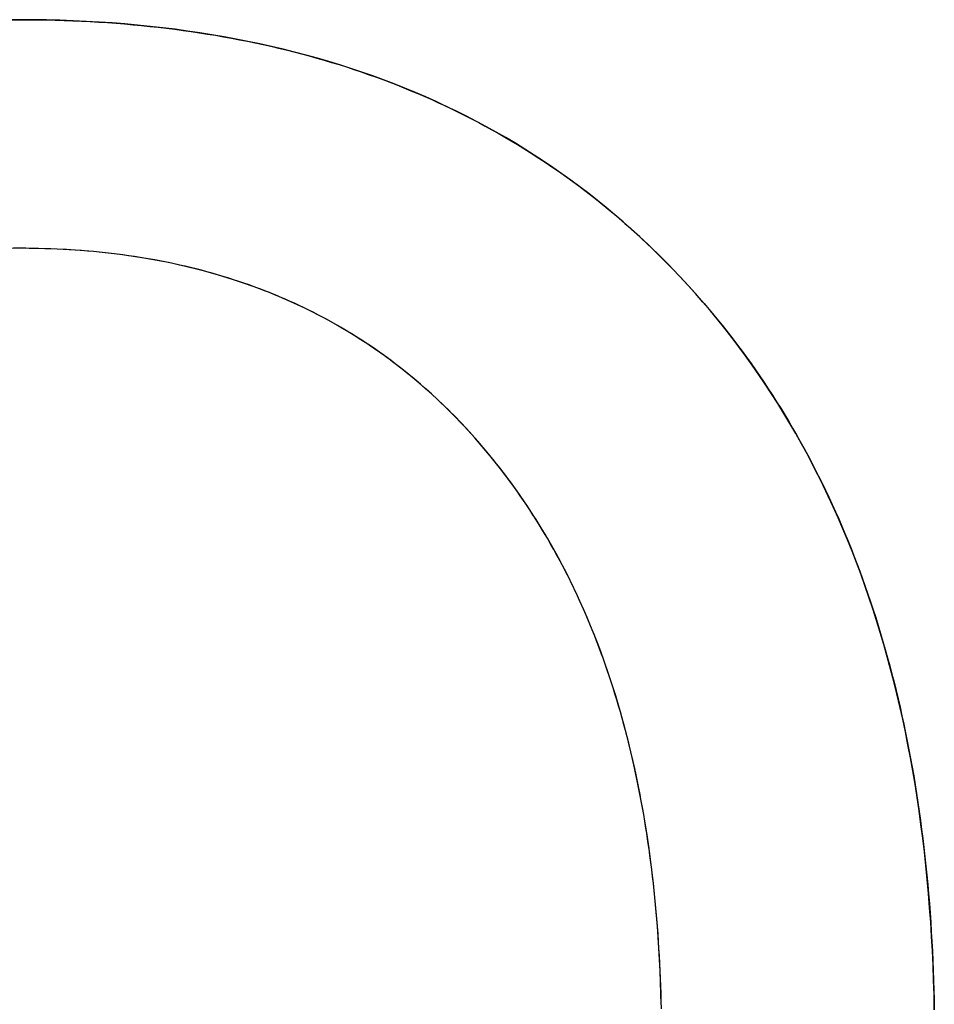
# Model space of a CAD drawing. Extents: x -1.48 to 1.48, y -1.03 to 1.03.
# Tile 54 of 90: x 0.1724 to 0.2168, y -0.5728 to -0.525. Entities that reach past the tile are written whole.
import ezdxf

# ---------------------------------------------------------------- set-up
doc = ezdxf.new("R2010")
doc.units = 0
doc.layers.get('0').update_dxf_attribs({"linetype": 'CONTINUOUS'})

# ---------------------------------------------------------------- blocks, each defined once
blk = doc.blocks.new('*U1')
for points in [[(0.171966, -0.524989, 0.154), (0.172405, -0.524988, 0.154)], [(0.172405, -0.524988, 0.1539), (0.171746, -0.524991, 0.1539)], [(0.172405, -0.524988, 0.1539), (0.171746, -0.524991, 0.1539)], [(0.171966, -0.524989, 0.154), (0.172405, -0.524988, 0.154)], [(0.172405, -0.524988, 0.154), (0.17284, -0.524989, 0.154), (0.173273, -0.524994, 0.154), (0.173704, -0.525001, 0.154), (0.174133, -0.525011, 0.154), (0.17456, -0.525024, 0.154), (0.174985, -0.52504, 0.154), (0.175408, -0.525058, 0.154), (0.175829, -0.52508, 0.154), (0.176249, -0.525104, 0.154), (0.176666, -0.525131, 0.154), (0.177081, -0.525162, 0.154), (0.177494, -0.525195, 0.154), (0.177906, -0.52523, 0.154), (0.178315, -0.525269, 0.154), (0.178722, -0.525311, 0.154), (0.179128, -0.525355, 0.154), (0.179531, -0.525403, 0.154), (0.179932, -0.525453, 0.154), (0.180332, -0.525506, 0.154), (0.180729, -0.525562, 0.154), (0.181125, -0.525621, 0.154), (0.181518, -0.525683, 0.154), (0.18191, -0.525747, 0.154), (0.182299, -0.525815, 0.154), (0.182687, -0.525885, 0.154), (0.183072, -0.525958, 0.154), (0.183456, -0.526034, 0.154), (0.183837, -0.526113, 0.154), (0.184217, -0.526195, 0.154), (0.184594, -0.52628, 0.154), (0.18497, -0.526367, 0.154), (0.185344, -0.526458, 0.154), (0.185715, -0.526551, 0.154), (0.186085, -0.526647, 0.154), (0.186453, -0.526746, 0.154), (0.186818, -0.526848, 0.154), (0.187182, -0.526953, 0.154), (0.187544, -0.52706, 0.154), (0.187904, -0.527171, 0.154), (0.188261, -0.527284, 0.154), (0.188617, -0.527401, 0.154), (0.188971, -0.52752, 0.154), (0.189323, -0.527642, 0.154), (0.189673, -0.527766, 0.154), (0.190021, -0.527894, 0.154), (0.190367, -0.528025, 0.154), (0.190711, -0.528158, 0.154), (0.191053, -0.528295, 0.154), (0.191393, -0.528434, 0.154), (0.191731, -0.528576, 0.154), (0.192067, -0.528721, 0.154), (0.192401, -0.528869, 0.154), (0.192733, -0.529019, 0.154), (0.193063, -0.529173, 0.154), (0.193391, -0.529329, 0.154), (0.193717, -0.529489, 0.154), (0.194041, -0.529651, 0.154), (0.194363, -0.529816, 0.154), (0.194683, -0.529984, 0.154), (0.195001, -0.530155, 0.154), (0.195318, -0.530328, 0.154), (0.195632, -0.530505, 0.154), (0.195944, -0.530684, 0.154), (0.196254, -0.530867, 0.154), (0.196563, -0.531052, 0.154), (0.196869, -0.53124, 0.154), (0.197173, -0.531431, 0.154), (0.197476, -0.531624, 0.154), (0.197776, -0.531821, 0.154), (0.198074, -0.53202, 0.154), (0.198371, -0.532223, 0.154), (0.198665, -0.532428, 0.154), (0.198958, -0.532636, 0.154), (0.199248, -0.532847, 0.154), (0.199537, -0.533061, 0.154), (0.199823, -0.533278, 0.154), (0.200108, -0.533497, 0.154), (0.20039, -0.53372, 0.154), (0.200671, -0.533945, 0.154), (0.200949, -0.534173, 0.154), (0.201226, -0.534404, 0.154), (0.2015, -0.534638, 0.154), (0.201773, -0.534875, 0.154), (0.202044, -0.535115, 0.154), (0.202312, -0.535357, 0.154), (0.202579, -0.535603, 0.154), (0.202844, -0.535851, 0.154), (0.203106, -0.536102, 0.154), (0.203367, -0.536356, 0.154), (0.203626, -0.536613, 0.154), (0.203883, -0.536873, 0.154), (0.204137, -0.537136, 0.154), (0.20439, -0.537401, 0.154), (0.204641, -0.53767, 0.154), (0.20489, -0.537941, 0.154), (0.205137, -0.538215, 0.154), (0.205381, -0.538491, 0.154), (0.205623, -0.53877, 0.154), (0.205862, -0.539051, 0.154), (0.206098, -0.539334, 0.154), (0.206332, -0.539619, 0.154), (0.206564, -0.539907, 0.154), (0.206793, -0.540197, 0.154), (0.207019, -0.540489, 0.154), (0.207242, -0.540783, 0.154), (0.207463, -0.54108, 0.154), (0.207682, -0.541379, 0.154), (0.207898, -0.54168, 0.154), (0.208111, -0.541983, 0.154), (0.208322, -0.542289, 0.154), (0.20853, -0.542597, 0.154), (0.208735, -0.542907, 0.154), (0.208938, -0.543219, 0.154), (0.209138, -0.543534, 0.154), (0.209336, -0.543851, 0.154), (0.209531, -0.54417, 0.154), (0.209724, -0.544491, 0.154), (0.209914, -0.544815, 0.154), (0.210101, -0.545141, 0.154), (0.210286, -0.545469, 0.154), (0.210469, -0.545799, 0.154), (0.210648, -0.546132, 0.154), (0.210825, -0.546467, 0.154), (0.211, -0.546804, 0.154), (0.211172, -0.547143, 0.154), (0.211341, -0.547485, 0.154), (0.211508, -0.547828, 0.154), (0.211672, -0.548175, 0.154), (0.211833, -0.548523, 0.154), (0.211992, -0.548874, 0.154), (0.212149, -0.549226, 0.154), (0.212303, -0.549581, 0.154), (0.212454, -0.549939, 0.154), (0.212602, -0.550298, 0.154), (0.212749, -0.55066, 0.154), (0.212892, -0.551024, 0.154), (0.213033, -0.551391, 0.154), (0.213171, -0.551759, 0.154), (0.213307, -0.55213, 0.154), (0.21344, -0.552503, 0.154), (0.213571, -0.552879, 0.154), (0.213699, -0.553256, 0.154), (0.213824, -0.553636, 0.154), (0.213947, -0.554018, 0.154), (0.214067, -0.554403, 0.154), (0.214185, -0.554789, 0.154), (0.2143, -0.555178, 0.154), (0.214412, -0.555569, 0.154), (0.214522, -0.555962, 0.154), (0.214629, -0.556358, 0.154), (0.214734, -0.556756, 0.154), (0.214836, -0.557156, 0.154), (0.214936, -0.557558, 0.154), (0.215032, -0.557963, 0.154), (0.215127, -0.55837, 0.154), (0.215219, -0.558779, 0.154), (0.215308, -0.55919, 0.154), (0.215394, -0.559604, 0.154), (0.215478, -0.56002, 0.154), (0.21556, -0.560438, 0.154), (0.215639, -0.560858, 0.154), (0.215715, -0.561281, 0.154), (0.215789, -0.561705, 0.154), (0.21586, -0.562132, 0.154), (0.215928, -0.562562, 0.154), (0.215994, -0.562993, 0.154), (0.216057, -0.563427, 0.154), (0.216118, -0.563863, 0.154), (0.216176, -0.564302, 0.154), (0.216232, -0.564742, 0.154), (0.216285, -0.565185, 0.154), (0.216335, -0.56563, 0.154), (0.216383, -0.566077, 0.154), (0.216428, -0.566527, 0.154), (0.216471, -0.566979, 0.154), (0.216511, -0.567433, 0.154), (0.216549, -0.567889, 0.154), (0.216584, -0.568348, 0.154), (0.216616, -0.568809, 0.154), (0.216646, -0.569272, 0.154), (0.216673, -0.569737, 0.154), (0.216697, -0.570205, 0.154), (0.216719, -0.570674, 0.154), (0.216739, -0.571146, 0.154), (0.216755, -0.571621, 0.154), (0.21677, -0.572097, 0.154), (0.216781, -0.572576, 0.154), (0.21679, -0.573057, 0.154)], [(0.21679, -0.573053, 0.1539), (0.216776, -0.572331, 0.1539), (0.216755, -0.571613, 0.1539), (0.216729, -0.570901, 0.1539), (0.216697, -0.570194, 0.1539), (0.216659, -0.569491, 0.1539), (0.216615, -0.568794, 0.1539), (0.216565, -0.568102, 0.1539), (0.21651, -0.567415, 0.1539), (0.216448, -0.566733, 0.1539), (0.216381, -0.566056, 0.1539), (0.216308, -0.565385, 0.1539), (0.216229, -0.564718, 0.1539), (0.216144, -0.564056, 0.1539), (0.216054, -0.5634, 0.1539), (0.215957, -0.562748, 0.1539), (0.215855, -0.562102, 0.1539), (0.215747, -0.561461, 0.1539), (0.215633, -0.560825, 0.1539), (0.215513, -0.560194, 0.1539), (0.215387, -0.559568, 0.1539), (0.215255, -0.558947, 0.1539), (0.215118, -0.558331, 0.1539), (0.214975, -0.55772, 0.1539), (0.214826, -0.557115, 0.1539), (0.214671, -0.556514, 0.1539), (0.21451, -0.555919, 0.1539), (0.214343, -0.555329, 0.1539), (0.214171, -0.554743, 0.1539), (0.213992, -0.554163, 0.1539), (0.213808, -0.553588, 0.1539), (0.213618, -0.553018, 0.1539), (0.213422, -0.552453, 0.1539), (0.213221, -0.551893, 0.1539), (0.213013, -0.551339, 0.1539), (0.2128, -0.550789, 0.1539), (0.21258, -0.550244, 0.1539), (0.212355, -0.549705, 0.1539), (0.212124, -0.549171, 0.1539), (0.211888, -0.548641, 0.1539), (0.211645, -0.548117, 0.1539), (0.211396, -0.547598, 0.1539), (0.211142, -0.547084, 0.1539), (0.210882, -0.546575, 0.1539), (0.210616, -0.546071, 0.1539), (0.210344, -0.545572, 0.1539), (0.210066, -0.545079, 0.1539), (0.209783, -0.54459, 0.1539), (0.209493, -0.544107, 0.1539), (0.209198, -0.543628, 0.1539), (0.208897, -0.543155, 0.1539), (0.20859, -0.542687, 0.1539), (0.208277, -0.542224, 0.1539), (0.207958, -0.541766, 0.1539), (0.207634, -0.541313, 0.1539), (0.207304, -0.540865, 0.1539), (0.206967, -0.540422, 0.1539), (0.206625, -0.539984, 0.1539), (0.206277, -0.539552, 0.1539), (0.205924, -0.539124, 0.1539), (0.205564, -0.538702, 0.1539), (0.205199, -0.538284, 0.1539), (0.204827, -0.537872, 0.1539), (0.204452, -0.537466, 0.1539), (0.204071, -0.537067, 0.1539), (0.203687, -0.536674, 0.1539), (0.203298, -0.536288, 0.1539), (0.202904, -0.535908, 0.1539), (0.202506, -0.535535, 0.1539), (0.202103, -0.535168, 0.1539), (0.201696, -0.534808, 0.1539), (0.201284, -0.534454, 0.1539), (0.200868, -0.534107, 0.1539), (0.200448, -0.533766, 0.1539), (0.200023, -0.533431, 0.1539), (0.199593, -0.533103, 0.1539), (0.199159, -0.532782, 0.1539), (0.198721, -0.532467, 0.1539), (0.198278, -0.532159, 0.1539), (0.19783, -0.531857, 0.1539), (0.197378, -0.531562, 0.1539), (0.196922, -0.531273, 0.1539), (0.196461, -0.53099, 0.1539), (0.195996, -0.530714, 0.1539), (0.195526, -0.530445, 0.1539), (0.195051, -0.530182, 0.1539), (0.194573, -0.529925, 0.1539), (0.194089, -0.529675, 0.1539), (0.193602, -0.529432, 0.1539), (0.193109, -0.529195, 0.1539), (0.192613, -0.528965, 0.1539), (0.192111, -0.528741, 0.1539), (0.191606, -0.528523, 0.1539), (0.191095, -0.528312, 0.1539), (0.190581, -0.528108, 0.1539), (0.190062, -0.52791, 0.1539), (0.189538, -0.527718, 0.1539), (0.18901, -0.527533, 0.1539), (0.188477, -0.527354, 0.1539), (0.18794, -0.527182, 0.1539), (0.187399, -0.527017, 0.1539), (0.186853, -0.526858, 0.1539), (0.186302, -0.526705, 0.1539), (0.185747, -0.526559, 0.1539), (0.185188, -0.526419, 0.1539), (0.184624, -0.526286, 0.1539), (0.184056, -0.52616, 0.1539), (0.183483, -0.52604, 0.1539), (0.182905, -0.525926, 0.1539), (0.182323, -0.525819, 0.1539), (0.181737, -0.525718, 0.1539), (0.181146, -0.525624, 0.1539), (0.180551, -0.525537, 0.1539), (0.179951, -0.525455, 0.1539), (0.179347, -0.525381, 0.1539), (0.178738, -0.525313, 0.1539), (0.178125, -0.525251, 0.1539), (0.177507, -0.525196, 0.1539), (0.176885, -0.525147, 0.1539), (0.176259, -0.525105, 0.1539), (0.175627, -0.525069, 0.1539), (0.174992, -0.52504, 0.1539), (0.174352, -0.525017, 0.1539), (0.173707, -0.525001, 0.1539), (0.173058, -0.524991, 0.1539), (0.172405, -0.524988, 0.1539)], [(0.21679, -0.573053, 0.1539), (0.216776, -0.572331, 0.1539), (0.216755, -0.571613, 0.1539), (0.216729, -0.570901, 0.1539), (0.216697, -0.570194, 0.1539), (0.216659, -0.569491, 0.1539), (0.216615, -0.568794, 0.1539), (0.216565, -0.568102, 0.1539), (0.21651, -0.567415, 0.1539), (0.216448, -0.566733, 0.1539), (0.216381, -0.566056, 0.1539), (0.216308, -0.565385, 0.1539), (0.216229, -0.564718, 0.1539), (0.216144, -0.564056, 0.1539), (0.216054, -0.5634, 0.1539), (0.215957, -0.562748, 0.1539), (0.215855, -0.562102, 0.1539), (0.215747, -0.561461, 0.1539), (0.215633, -0.560825, 0.1539), (0.215513, -0.560194, 0.1539), (0.215387, -0.559568, 0.1539), (0.215255, -0.558947, 0.1539), (0.215118, -0.558331, 0.1539), (0.214975, -0.55772, 0.1539), (0.214826, -0.557115, 0.1539), (0.214671, -0.556514, 0.1539), (0.21451, -0.555919, 0.1539), (0.214343, -0.555329, 0.1539), (0.214171, -0.554743, 0.1539), (0.213992, -0.554163, 0.1539), (0.213808, -0.553588, 0.1539), (0.213618, -0.553018, 0.1539), (0.213422, -0.552453, 0.1539), (0.213221, -0.551893, 0.1539), (0.213013, -0.551339, 0.1539), (0.2128, -0.550789, 0.1539), (0.21258, -0.550244, 0.1539), (0.212355, -0.549705, 0.1539), (0.212124, -0.549171, 0.1539), (0.211888, -0.548641, 0.1539), (0.211645, -0.548117, 0.1539), (0.211396, -0.547598, 0.1539), (0.211142, -0.547084, 0.1539), (0.210882, -0.546575, 0.1539), (0.210616, -0.546071, 0.1539), (0.210344, -0.545572, 0.1539), (0.210066, -0.545079, 0.1539), (0.209783, -0.54459, 0.1539), (0.209493, -0.544107, 0.1539), (0.209198, -0.543628, 0.1539), (0.208897, -0.543155, 0.1539), (0.20859, -0.542687, 0.1539), (0.208277, -0.542224, 0.1539), (0.207958, -0.541766, 0.1539), (0.207634, -0.541313, 0.1539), (0.207304, -0.540865, 0.1539), (0.206967, -0.540422, 0.1539), (0.206625, -0.539984, 0.1539), (0.206277, -0.539552, 0.1539), (0.205924, -0.539124, 0.1539), (0.205564, -0.538702, 0.1539), (0.205199, -0.538284, 0.1539), (0.204827, -0.537872, 0.1539), (0.204452, -0.537466, 0.1539), (0.204071, -0.537067, 0.1539), (0.203687, -0.536674, 0.1539), (0.203298, -0.536288, 0.1539), (0.202904, -0.535908, 0.1539), (0.202506, -0.535535, 0.1539), (0.202103, -0.535168, 0.1539), (0.201696, -0.534808, 0.1539), (0.201284, -0.534454, 0.1539), (0.200868, -0.534107, 0.1539), (0.200448, -0.533766, 0.1539), (0.200023, -0.533431, 0.1539), (0.199593, -0.533103, 0.1539), (0.199159, -0.532782, 0.1539), (0.198721, -0.532467, 0.1539), (0.198278, -0.532159, 0.1539), (0.19783, -0.531857, 0.1539), (0.197378, -0.531562, 0.1539), (0.196922, -0.531273, 0.1539), (0.196461, -0.53099, 0.1539), (0.195996, -0.530714, 0.1539), (0.195526, -0.530445, 0.1539), (0.195051, -0.530182, 0.1539), (0.194573, -0.529925, 0.1539), (0.194089, -0.529675, 0.1539), (0.193602, -0.529432, 0.1539), (0.193109, -0.529195, 0.1539), (0.192613, -0.528965, 0.1539), (0.192111, -0.528741, 0.1539), (0.191606, -0.528523, 0.1539), (0.191095, -0.528312, 0.1539), (0.190581, -0.528108, 0.1539), (0.190062, -0.52791, 0.1539), (0.189538, -0.527718, 0.1539), (0.18901, -0.527533, 0.1539), (0.188477, -0.527354, 0.1539), (0.18794, -0.527182, 0.1539), (0.187399, -0.527017, 0.1539), (0.186853, -0.526858, 0.1539), (0.186302, -0.526705, 0.1539), (0.185747, -0.526559, 0.1539), (0.185188, -0.526419, 0.1539), (0.184624, -0.526286, 0.1539), (0.184056, -0.52616, 0.1539), (0.183483, -0.52604, 0.1539), (0.182905, -0.525926, 0.1539), (0.182323, -0.525819, 0.1539), (0.181737, -0.525718, 0.1539), (0.181146, -0.525624, 0.1539), (0.180551, -0.525537, 0.1539), (0.179951, -0.525455, 0.1539), (0.179347, -0.525381, 0.1539), (0.178738, -0.525313, 0.1539), (0.178125, -0.525251, 0.1539), (0.177507, -0.525196, 0.1539), (0.176885, -0.525147, 0.1539), (0.176259, -0.525105, 0.1539), (0.175627, -0.525069, 0.1539), (0.174992, -0.52504, 0.1539), (0.174352, -0.525017, 0.1539), (0.173707, -0.525001, 0.1539), (0.173058, -0.524991, 0.1539), (0.172405, -0.524988, 0.1539)], [(0.172405, -0.524988, 0.154), (0.17284, -0.524989, 0.154), (0.173273, -0.524994, 0.154), (0.173704, -0.525001, 0.154), (0.174133, -0.525011, 0.154), (0.17456, -0.525024, 0.154), (0.174985, -0.52504, 0.154), (0.175408, -0.525058, 0.154), (0.175829, -0.52508, 0.154), (0.176249, -0.525104, 0.154), (0.176666, -0.525131, 0.154), (0.177081, -0.525162, 0.154), (0.177494, -0.525195, 0.154), (0.177906, -0.52523, 0.154), (0.178315, -0.525269, 0.154), (0.178722, -0.525311, 0.154), (0.179128, -0.525355, 0.154), (0.179531, -0.525403, 0.154), (0.179932, -0.525453, 0.154), (0.180332, -0.525506, 0.154), (0.180729, -0.525562, 0.154), (0.181125, -0.525621, 0.154), (0.181518, -0.525683, 0.154), (0.18191, -0.525747, 0.154), (0.182299, -0.525815, 0.154), (0.182687, -0.525885, 0.154), (0.183072, -0.525958, 0.154), (0.183456, -0.526034, 0.154), (0.183837, -0.526113, 0.154), (0.184217, -0.526195, 0.154), (0.184594, -0.52628, 0.154), (0.18497, -0.526367, 0.154), (0.185344, -0.526458, 0.154), (0.185715, -0.526551, 0.154), (0.186085, -0.526647, 0.154), (0.186453, -0.526746, 0.154), (0.186818, -0.526848, 0.154), (0.187182, -0.526953, 0.154), (0.187544, -0.52706, 0.154), (0.187904, -0.527171, 0.154), (0.188261, -0.527284, 0.154), (0.188617, -0.527401, 0.154), (0.188971, -0.52752, 0.154), (0.189323, -0.527642, 0.154), (0.189673, -0.527766, 0.154), (0.190021, -0.527894, 0.154), (0.190367, -0.528025, 0.154), (0.190711, -0.528158, 0.154), (0.191053, -0.528295, 0.154), (0.191393, -0.528434, 0.154), (0.191731, -0.528576, 0.154), (0.192067, -0.528721, 0.154), (0.192401, -0.528869, 0.154), (0.192733, -0.529019, 0.154), (0.193063, -0.529173, 0.154), (0.193391, -0.529329, 0.154), (0.193717, -0.529489, 0.154), (0.194041, -0.529651, 0.154), (0.194363, -0.529816, 0.154), (0.194683, -0.529984, 0.154), (0.195001, -0.530155, 0.154), (0.195318, -0.530328, 0.154), (0.195632, -0.530505, 0.154), (0.195944, -0.530684, 0.154), (0.196254, -0.530867, 0.154), (0.196563, -0.531052, 0.154), (0.196869, -0.53124, 0.154), (0.197173, -0.531431, 0.154), (0.197476, -0.531624, 0.154), (0.197776, -0.531821, 0.154), (0.198074, -0.53202, 0.154), (0.198371, -0.532223, 0.154), (0.198665, -0.532428, 0.154), (0.198958, -0.532636, 0.154), (0.199248, -0.532847, 0.154), (0.199537, -0.533061, 0.154), (0.199823, -0.533278, 0.154), (0.200108, -0.533497, 0.154), (0.20039, -0.53372, 0.154), (0.200671, -0.533945, 0.154), (0.200949, -0.534173, 0.154), (0.201226, -0.534404, 0.154), (0.2015, -0.534638, 0.154), (0.201773, -0.534875, 0.154), (0.202044, -0.535115, 0.154), (0.202312, -0.535357, 0.154), (0.202579, -0.535603, 0.154), (0.202844, -0.535851, 0.154), (0.203106, -0.536102, 0.154), (0.203367, -0.536356, 0.154), (0.203626, -0.536613, 0.154), (0.203883, -0.536873, 0.154), (0.204137, -0.537136, 0.154), (0.20439, -0.537401, 0.154), (0.204641, -0.53767, 0.154), (0.20489, -0.537941, 0.154), (0.205137, -0.538215, 0.154), (0.205381, -0.538491, 0.154), (0.205623, -0.53877, 0.154), (0.205862, -0.539051, 0.154), (0.206098, -0.539334, 0.154), (0.206332, -0.539619, 0.154), (0.206564, -0.539907, 0.154), (0.206793, -0.540197, 0.154), (0.207019, -0.540489, 0.154), (0.207242, -0.540783, 0.154), (0.207463, -0.54108, 0.154), (0.207682, -0.541379, 0.154), (0.207898, -0.54168, 0.154), (0.208111, -0.541983, 0.154), (0.208322, -0.542289, 0.154), (0.20853, -0.542597, 0.154), (0.208735, -0.542907, 0.154), (0.208938, -0.543219, 0.154), (0.209138, -0.543534, 0.154), (0.209336, -0.543851, 0.154), (0.209531, -0.54417, 0.154), (0.209724, -0.544491, 0.154), (0.209914, -0.544815, 0.154), (0.210101, -0.545141, 0.154), (0.210286, -0.545469, 0.154), (0.210469, -0.545799, 0.154), (0.210648, -0.546132, 0.154), (0.210825, -0.546467, 0.154), (0.211, -0.546804, 0.154), (0.211172, -0.547143, 0.154), (0.211341, -0.547485, 0.154), (0.211508, -0.547828, 0.154), (0.211672, -0.548175, 0.154), (0.211833, -0.548523, 0.154), (0.211992, -0.548874, 0.154), (0.212149, -0.549226, 0.154), (0.212303, -0.549581, 0.154), (0.212454, -0.549939, 0.154), (0.212602, -0.550298, 0.154), (0.212749, -0.55066, 0.154), (0.212892, -0.551024, 0.154), (0.213033, -0.551391, 0.154), (0.213171, -0.551759, 0.154), (0.213307, -0.55213, 0.154), (0.21344, -0.552503, 0.154), (0.213571, -0.552879, 0.154), (0.213699, -0.553256, 0.154), (0.213824, -0.553636, 0.154), (0.213947, -0.554018, 0.154), (0.214067, -0.554403, 0.154), (0.214185, -0.554789, 0.154), (0.2143, -0.555178, 0.154), (0.214412, -0.555569, 0.154), (0.214522, -0.555962, 0.154), (0.214629, -0.556358, 0.154), (0.214734, -0.556756, 0.154), (0.214836, -0.557156, 0.154), (0.214936, -0.557558, 0.154), (0.215032, -0.557963, 0.154), (0.215127, -0.55837, 0.154), (0.215219, -0.558779, 0.154), (0.215308, -0.55919, 0.154), (0.215394, -0.559604, 0.154), (0.215478, -0.56002, 0.154), (0.21556, -0.560438, 0.154), (0.215639, -0.560858, 0.154), (0.215715, -0.561281, 0.154), (0.215789, -0.561705, 0.154), (0.21586, -0.562132, 0.154), (0.215928, -0.562562, 0.154), (0.215994, -0.562993, 0.154), (0.216057, -0.563427, 0.154), (0.216118, -0.563863, 0.154), (0.216176, -0.564302, 0.154), (0.216232, -0.564742, 0.154), (0.216285, -0.565185, 0.154), (0.216335, -0.56563, 0.154), (0.216383, -0.566077, 0.154), (0.216428, -0.566527, 0.154), (0.216471, -0.566979, 0.154), (0.216511, -0.567433, 0.154), (0.216549, -0.567889, 0.154), (0.216584, -0.568348, 0.154), (0.216616, -0.568809, 0.154), (0.216646, -0.569272, 0.154), (0.216673, -0.569737, 0.154), (0.216697, -0.570205, 0.154), (0.216719, -0.570674, 0.154), (0.216739, -0.571146, 0.154), (0.216755, -0.571621, 0.154), (0.21677, -0.572097, 0.154), (0.216781, -0.572576, 0.154), (0.21679, -0.573057, 0.154)], [(0.172405, -0.536087, 0.154), (0.172096, -0.536088, 0.154)], [(0.172405, -0.536087, 0.1539), (0.171941, -0.53609, 0.1539)], [(0.172405, -0.536087, 0.1539), (0.171941, -0.53609, 0.1539)], [(0.172405, -0.536087, 0.154), (0.172096, -0.536088, 0.154)], [(0.203545, -0.573008, 0.154), (0.203537, -0.572636, 0.154), (0.203527, -0.572266, 0.154), (0.203515, -0.571897, 0.154), (0.203501, -0.571531, 0.154), (0.203486, -0.571166, 0.154), (0.203469, -0.570802, 0.154), (0.20345, -0.570441, 0.154), (0.203429, -0.570081, 0.154), (0.203406, -0.569723, 0.154), (0.203382, -0.569367, 0.154), (0.203355, -0.569012, 0.154), (0.203327, -0.56866, 0.154), (0.203297, -0.568309, 0.154), (0.203266, -0.567959, 0.154), (0.203232, -0.567612, 0.154), (0.203197, -0.567266, 0.154), (0.20316, -0.566922, 0.154), (0.203121, -0.56658, 0.154), (0.20308, -0.56624, 0.154), (0.203037, -0.565901, 0.154), (0.202993, -0.565564, 0.154), (0.202947, -0.565229, 0.154), (0.202898, -0.564895, 0.154), (0.202849, -0.564564, 0.154), (0.202797, -0.564234, 0.154), (0.202743, -0.563905, 0.154), (0.202688, -0.563579, 0.154), (0.202631, -0.563254, 0.154), (0.202572, -0.562931, 0.154), (0.202511, -0.56261, 0.154), (0.202449, -0.562291, 0.154), (0.202385, -0.561973, 0.154), (0.202318, -0.561657, 0.154), (0.20225, -0.561343, 0.154), (0.202181, -0.561031, 0.154), (0.202109, -0.56072, 0.154), (0.202036, -0.560411, 0.154), (0.20196, -0.560104, 0.154), (0.201883, -0.559799, 0.154), (0.201804, -0.559495, 0.154), (0.201724, -0.559193, 0.154), (0.201641, -0.558893, 0.154), (0.201557, -0.558595, 0.154), (0.201471, -0.558298, 0.154), (0.201383, -0.558003, 0.154), (0.201293, -0.55771, 0.154), (0.201202, -0.557419, 0.154), (0.201108, -0.557129, 0.154), (0.201013, -0.556841, 0.154), (0.200916, -0.556555, 0.154), (0.200817, -0.556271, 0.154), (0.200717, -0.555988, 0.154), (0.200614, -0.555708, 0.154), (0.20051, -0.555428, 0.154), (0.200404, -0.555151, 0.154), (0.200296, -0.554876, 0.154), (0.200186, -0.554602, 0.154), (0.200075, -0.55433, 0.154), (0.199962, -0.554059, 0.154), (0.199846, -0.553791, 0.154), (0.199729, -0.553524, 0.154), (0.199611, -0.553259, 0.154), (0.19949, -0.552996, 0.154), (0.199368, -0.552734, 0.154), (0.199244, -0.552475, 0.154), (0.199118, -0.552217, 0.154), (0.19899, -0.55196, 0.154), (0.19886, -0.551706, 0.154), (0.198729, -0.551453, 0.154), (0.198596, -0.551202, 0.154), (0.19846, -0.550953, 0.154), (0.198324, -0.550705, 0.154), (0.198185, -0.55046, 0.154), (0.198044, -0.550216, 0.154), (0.197902, -0.549973, 0.154), (0.197758, -0.549733, 0.154), (0.197612, -0.549494, 0.154), (0.197464, -0.549257, 0.154), (0.197315, -0.549022, 0.154), (0.197163, -0.548788, 0.154), (0.19701, -0.548557, 0.154), (0.196855, -0.548327, 0.154), (0.196698, -0.548099, 0.154), (0.19654, -0.547872, 0.154), (0.196379, -0.547647, 0.154), (0.196217, -0.547425, 0.154), (0.196053, -0.547203, 0.154), (0.195887, -0.546984, 0.154), (0.195719, -0.546766, 0.154), (0.19555, -0.54655, 0.154), (0.195379, -0.546336, 0.154), (0.195205, -0.546124, 0.154), (0.195031, -0.545914, 0.154), (0.194855, -0.545706, 0.154), (0.194678, -0.5455, 0.154), (0.194499, -0.545296, 0.154), (0.194319, -0.545095, 0.154), (0.194137, -0.544896, 0.154), (0.193954, -0.544699, 0.154), (0.19377, -0.544505, 0.154), (0.193585, -0.544312, 0.154), (0.193397, -0.544122, 0.154), (0.193209, -0.543934, 0.154), (0.193019, -0.543748, 0.154), (0.192828, -0.543565, 0.154), (0.192635, -0.543384, 0.154), (0.192441, -0.543205, 0.154), (0.192246, -0.543028, 0.154), (0.192049, -0.542853, 0.154), (0.191851, -0.542681, 0.154), (0.191651, -0.542511, 0.154), (0.19145, -0.542343, 0.154), (0.191248, -0.542177, 0.154), (0.191044, -0.542014, 0.154), (0.190839, -0.541852, 0.154), (0.190632, -0.541693, 0.154), (0.190424, -0.541536, 0.154), (0.190215, -0.541382, 0.154), (0.190004, -0.54123, 0.154), (0.189792, -0.541079, 0.154), (0.189579, -0.540932, 0.154), (0.189364, -0.540786, 0.154), (0.189147, -0.540642, 0.154), (0.18893, -0.540501, 0.154), (0.18871, -0.540362, 0.154), (0.18849, -0.540225, 0.154), (0.188268, -0.540091, 0.154), (0.188045, -0.539958, 0.154), (0.18782, -0.539828, 0.154), (0.187594, -0.5397, 0.154), (0.187367, -0.539575, 0.154), (0.187138, -0.539451, 0.154), (0.186907, -0.53933, 0.154), (0.186676, -0.539211, 0.154), (0.186443, -0.539094, 0.154), (0.186208, -0.53898, 0.154), (0.185972, -0.538867, 0.154), (0.185735, -0.538757, 0.154), (0.185497, -0.53865, 0.154), (0.185257, -0.538544, 0.154), (0.185015, -0.53844, 0.154), (0.184772, -0.538339, 0.154), (0.184528, -0.53824, 0.154), (0.184283, -0.538144, 0.154), (0.184036, -0.538049, 0.154), (0.183787, -0.537957, 0.154), (0.183538, -0.537867, 0.154), (0.183286, -0.537779, 0.154), (0.183034, -0.537693, 0.154), (0.18278, -0.53761, 0.154), (0.182525, -0.537529, 0.154), (0.182268, -0.53745, 0.154), (0.18201, -0.537373, 0.154), (0.18175, -0.537298, 0.154), (0.181489, -0.537226, 0.154), (0.181227, -0.537156, 0.154), (0.180963, -0.537088, 0.154), (0.180698, -0.537023, 0.154), (0.180432, -0.536959, 0.154), (0.180164, -0.536898, 0.154), (0.179895, -0.536839, 0.154), (0.179624, -0.536782, 0.154), (0.179352, -0.536728, 0.154), (0.179078, -0.536676, 0.154), (0.178804, -0.536626, 0.154), (0.178527, -0.536578, 0.154), (0.17825, -0.536532, 0.154), (0.177971, -0.536489, 0.154), (0.17769, -0.536448, 0.154), (0.177408, -0.536409, 0.154), (0.177125, -0.536372, 0.154), (0.176841, -0.536337, 0.154), (0.176555, -0.536305, 0.154), (0.176267, -0.536275, 0.154), (0.175979, -0.536247, 0.154), (0.175688, -0.536222, 0.154), (0.175397, -0.536198, 0.154), (0.175104, -0.536177, 0.154), (0.174809, -0.536158, 0.154), (0.174514, -0.536142, 0.154), (0.174217, -0.536127, 0.154), (0.173918, -0.536115, 0.154), (0.173618, -0.536105, 0.154), (0.173317, -0.536097, 0.154), (0.173014, -0.536092, 0.154), (0.17271, -0.536088, 0.154), (0.172405, -0.536087, 0.154)], [(0.203541, -0.572818, 0.1539), (0.203526, -0.57226, 0.1539), (0.203508, -0.571707, 0.1539), (0.203485, -0.571157, 0.1539), (0.203459, -0.570611, 0.1539), (0.203428, -0.57007, 0.1539), (0.203393, -0.569532, 0.1539), (0.203354, -0.568998, 0.1539), (0.203311, -0.568469, 0.1539), (0.203264, -0.567943, 0.1539), (0.203213, -0.567421, 0.1539), (0.203157, -0.566903, 0.1539), (0.203098, -0.566389, 0.1539), (0.203034, -0.56588, 0.1539), (0.202967, -0.565374, 0.1539), (0.202895, -0.564872, 0.1539), (0.202819, -0.564374, 0.1539), (0.202739, -0.56388, 0.1539), (0.202655, -0.56339, 0.1539), (0.202567, -0.562904, 0.1539), (0.202475, -0.562421, 0.1539), (0.202378, -0.561943, 0.1539), (0.202278, -0.561469, 0.1539), (0.202173, -0.560999, 0.1539), (0.202065, -0.560533, 0.1539), (0.201952, -0.56007, 0.1539), (0.201835, -0.559612, 0.1539), (0.201714, -0.559158, 0.1539), (0.201589, -0.558707, 0.1539), (0.20146, -0.558261, 0.1539), (0.201327, -0.557818, 0.1539), (0.201189, -0.55738, 0.1539), (0.201048, -0.556945, 0.1539), (0.200902, -0.556515, 0.1539), (0.200752, -0.556088, 0.1539), (0.200599, -0.555666, 0.1539), (0.200441, -0.555247, 0.1539), (0.200279, -0.554832, 0.1539), (0.200113, -0.554422, 0.1539), (0.199943, -0.554015, 0.1539), (0.199768, -0.553612, 0.1539), (0.19959, -0.553213, 0.1539), (0.199408, -0.552819, 0.1539), (0.199221, -0.552428, 0.1539), (0.19903, -0.552041, 0.1539), (0.198836, -0.551658, 0.1539), (0.198637, -0.551279, 0.1539), (0.198434, -0.550904, 0.1539), (0.198227, -0.550533, 0.1539), (0.198015, -0.550166, 0.1539), (0.1978, -0.549803, 0.1539), (0.197581, -0.549444, 0.1539), (0.197357, -0.549088, 0.1539), (0.19713, -0.548737, 0.1539), (0.196898, -0.54839, 0.1539), (0.196662, -0.548047, 0.1539), (0.196422, -0.547707, 0.1539), (0.196178, -0.547372, 0.1539), (0.19593, -0.547041, 0.1539), (0.195678, -0.546713, 0.1539), (0.195422, -0.54639, 0.1539), (0.195162, -0.546071, 0.1539), (0.194898, -0.545756, 0.1539), (0.194631, -0.545447, 0.1539), (0.194362, -0.545143, 0.1539), (0.194089, -0.544843, 0.1539), (0.193812, -0.544549, 0.1539), (0.193533, -0.54426, 0.1539), (0.193251, -0.543975, 0.1539), (0.192965, -0.543696, 0.1539), (0.192676, -0.543422, 0.1539), (0.192384, -0.543153, 0.1539), (0.192089, -0.542889, 0.1539), (0.191791, -0.54263, 0.1539), (0.19149, -0.542376, 0.1539), (0.191185, -0.542127, 0.1539), (0.190878, -0.541883, 0.1539), (0.190567, -0.541644, 0.1539), (0.190253, -0.54141, 0.1539), (0.189936, -0.541181, 0.1539), (0.189616, -0.540957, 0.1539), (0.189292, -0.540738, 0.1539), (0.188966, -0.540524, 0.1539), (0.188636, -0.540316, 0.1539), (0.188303, -0.540112, 0.1539), (0.187967, -0.539913, 0.1539), (0.187628, -0.539719, 0.1539), (0.187286, -0.539531, 0.1539), (0.18694, -0.539347, 0.1539), (0.186591, -0.539169, 0.1539), (0.18624, -0.538995, 0.1539), (0.185885, -0.538826, 0.1539), (0.185527, -0.538663, 0.1539), (0.185166, -0.538505, 0.1539), (0.184801, -0.538351, 0.1539), (0.184434, -0.538203, 0.1539), (0.184063, -0.538059, 0.1539), (0.183689, -0.537921, 0.1539), (0.183312, -0.537788, 0.1539), (0.182932, -0.537659, 0.1539), (0.182549, -0.537536, 0.1539), (0.182162, -0.537418, 0.1539), (0.181773, -0.537305, 0.1539), (0.18138, -0.537197, 0.1539), (0.180984, -0.537093, 0.1539), (0.180585, -0.536995, 0.1539), (0.180183, -0.536902, 0.1539), (0.179777, -0.536814, 0.1539), (0.179369, -0.536731, 0.1539), (0.178957, -0.536653, 0.1539), (0.178543, -0.53658, 0.1539), (0.178125, -0.536512, 0.1539), (0.177704, -0.536449, 0.1539), (0.177279, -0.536392, 0.1539), (0.176852, -0.536339, 0.1539), (0.176421, -0.536291, 0.1539), (0.175988, -0.536248, 0.1539), (0.175551, -0.536211, 0.1539), (0.175111, -0.536178, 0.1539), (0.174668, -0.53615, 0.1539), (0.174221, -0.536128, 0.1539), (0.173772, -0.53611, 0.1539), (0.173319, -0.536097, 0.1539), (0.172863, -0.53609, 0.1539), (0.172405, -0.536087, 0.1539)], [(0.203541, -0.572818, 0.1539), (0.203526, -0.57226, 0.1539), (0.203508, -0.571707, 0.1539), (0.203485, -0.571157, 0.1539), (0.203459, -0.570611, 0.1539), (0.203428, -0.57007, 0.1539), (0.203393, -0.569532, 0.1539), (0.203354, -0.568998, 0.1539), (0.203311, -0.568469, 0.1539), (0.203264, -0.567943, 0.1539), (0.203213, -0.567421, 0.1539), (0.203157, -0.566903, 0.1539), (0.203098, -0.566389, 0.1539), (0.203034, -0.56588, 0.1539), (0.202967, -0.565374, 0.1539), (0.202895, -0.564872, 0.1539), (0.202819, -0.564374, 0.1539), (0.202739, -0.56388, 0.1539), (0.202655, -0.56339, 0.1539), (0.202567, -0.562904, 0.1539), (0.202475, -0.562421, 0.1539), (0.202378, -0.561943, 0.1539), (0.202278, -0.561469, 0.1539), (0.202173, -0.560999, 0.1539), (0.202065, -0.560533, 0.1539), (0.201952, -0.56007, 0.1539), (0.201835, -0.559612, 0.1539), (0.201714, -0.559158, 0.1539), (0.201589, -0.558707, 0.1539), (0.20146, -0.558261, 0.1539), (0.201327, -0.557818, 0.1539), (0.201189, -0.55738, 0.1539), (0.201048, -0.556945, 0.1539), (0.200902, -0.556515, 0.1539), (0.200752, -0.556088, 0.1539), (0.200599, -0.555666, 0.1539), (0.200441, -0.555247, 0.1539), (0.200279, -0.554832, 0.1539), (0.200113, -0.554422, 0.1539), (0.199943, -0.554015, 0.1539), (0.199768, -0.553612, 0.1539), (0.19959, -0.553213, 0.1539), (0.199408, -0.552819, 0.1539), (0.199221, -0.552428, 0.1539), (0.19903, -0.552041, 0.1539), (0.198836, -0.551658, 0.1539), (0.198637, -0.551279, 0.1539), (0.198434, -0.550904, 0.1539), (0.198227, -0.550533, 0.1539), (0.198015, -0.550166, 0.1539), (0.1978, -0.549803, 0.1539), (0.197581, -0.549444, 0.1539), (0.197357, -0.549088, 0.1539), (0.19713, -0.548737, 0.1539), (0.196898, -0.54839, 0.1539), (0.196662, -0.548047, 0.1539), (0.196422, -0.547707, 0.1539), (0.196178, -0.547372, 0.1539), (0.19593, -0.547041, 0.1539), (0.195678, -0.546713, 0.1539), (0.195422, -0.54639, 0.1539), (0.195162, -0.546071, 0.1539), (0.194898, -0.545756, 0.1539), (0.194631, -0.545447, 0.1539), (0.194362, -0.545143, 0.1539), (0.194089, -0.544843, 0.1539), (0.193812, -0.544549, 0.1539), (0.193533, -0.54426, 0.1539), (0.193251, -0.543975, 0.1539), (0.192965, -0.543696, 0.1539), (0.192676, -0.543422, 0.1539), (0.192384, -0.543153, 0.1539), (0.192089, -0.542889, 0.1539), (0.191791, -0.54263, 0.1539), (0.19149, -0.542376, 0.1539), (0.191185, -0.542127, 0.1539), (0.190878, -0.541883, 0.1539), (0.190567, -0.541644, 0.1539), (0.190253, -0.54141, 0.1539), (0.189936, -0.541181, 0.1539), (0.189616, -0.540957, 0.1539), (0.189292, -0.540738, 0.1539), (0.188966, -0.540524, 0.1539), (0.188636, -0.540316, 0.1539), (0.188303, -0.540112, 0.1539), (0.187967, -0.539913, 0.1539), (0.187628, -0.539719, 0.1539), (0.187286, -0.539531, 0.1539), (0.18694, -0.539347, 0.1539), (0.186591, -0.539169, 0.1539), (0.18624, -0.538995, 0.1539), (0.185885, -0.538826, 0.1539), (0.185527, -0.538663, 0.1539), (0.185166, -0.538505, 0.1539), (0.184801, -0.538351, 0.1539), (0.184434, -0.538203, 0.1539), (0.184063, -0.538059, 0.1539), (0.183689, -0.537921, 0.1539), (0.183312, -0.537788, 0.1539), (0.182932, -0.537659, 0.1539), (0.182549, -0.537536, 0.1539), (0.182162, -0.537418, 0.1539), (0.181773, -0.537305, 0.1539), (0.18138, -0.537197, 0.1539), (0.180984, -0.537093, 0.1539), (0.180585, -0.536995, 0.1539), (0.180183, -0.536902, 0.1539), (0.179777, -0.536814, 0.1539), (0.179369, -0.536731, 0.1539), (0.178957, -0.536653, 0.1539), (0.178543, -0.53658, 0.1539), (0.178125, -0.536512, 0.1539), (0.177704, -0.536449, 0.1539), (0.177279, -0.536392, 0.1539), (0.176852, -0.536339, 0.1539), (0.176421, -0.536291, 0.1539), (0.175988, -0.536248, 0.1539), (0.175551, -0.536211, 0.1539), (0.175111, -0.536178, 0.1539), (0.174668, -0.53615, 0.1539), (0.174221, -0.536128, 0.1539), (0.173772, -0.53611, 0.1539), (0.173319, -0.536097, 0.1539), (0.172863, -0.53609, 0.1539), (0.172405, -0.536087, 0.1539)], [(0.203545, -0.573008, 0.154), (0.203537, -0.572636, 0.154), (0.203527, -0.572266, 0.154), (0.203515, -0.571897, 0.154), (0.203501, -0.571531, 0.154), (0.203486, -0.571166, 0.154), (0.203469, -0.570802, 0.154), (0.20345, -0.570441, 0.154), (0.203429, -0.570081, 0.154), (0.203406, -0.569723, 0.154), (0.203382, -0.569367, 0.154), (0.203355, -0.569012, 0.154), (0.203327, -0.56866, 0.154), (0.203297, -0.568309, 0.154), (0.203266, -0.567959, 0.154), (0.203232, -0.567612, 0.154), (0.203197, -0.567266, 0.154), (0.20316, -0.566922, 0.154), (0.203121, -0.56658, 0.154), (0.20308, -0.56624, 0.154), (0.203037, -0.565901, 0.154), (0.202993, -0.565564, 0.154), (0.202947, -0.565229, 0.154), (0.202898, -0.564895, 0.154), (0.202849, -0.564564, 0.154), (0.202797, -0.564234, 0.154), (0.202743, -0.563905, 0.154), (0.202688, -0.563579, 0.154), (0.202631, -0.563254, 0.154), (0.202572, -0.562931, 0.154), (0.202511, -0.56261, 0.154), (0.202449, -0.562291, 0.154), (0.202385, -0.561973, 0.154), (0.202318, -0.561657, 0.154), (0.20225, -0.561343, 0.154), (0.202181, -0.561031, 0.154), (0.202109, -0.56072, 0.154), (0.202036, -0.560411, 0.154), (0.20196, -0.560104, 0.154), (0.201883, -0.559799, 0.154), (0.201804, -0.559495, 0.154), (0.201724, -0.559193, 0.154), (0.201641, -0.558893, 0.154), (0.201557, -0.558595, 0.154), (0.201471, -0.558298, 0.154), (0.201383, -0.558003, 0.154), (0.201293, -0.55771, 0.154), (0.201202, -0.557419, 0.154), (0.201108, -0.557129, 0.154), (0.201013, -0.556841, 0.154), (0.200916, -0.556555, 0.154), (0.200817, -0.556271, 0.154), (0.200717, -0.555988, 0.154), (0.200614, -0.555708, 0.154), (0.20051, -0.555428, 0.154), (0.200404, -0.555151, 0.154), (0.200296, -0.554876, 0.154), (0.200186, -0.554602, 0.154), (0.200075, -0.55433, 0.154), (0.199962, -0.554059, 0.154), (0.199846, -0.553791, 0.154), (0.199729, -0.553524, 0.154), (0.199611, -0.553259, 0.154), (0.19949, -0.552996, 0.154), (0.199368, -0.552734, 0.154), (0.199244, -0.552475, 0.154), (0.199118, -0.552217, 0.154), (0.19899, -0.55196, 0.154), (0.19886, -0.551706, 0.154), (0.198729, -0.551453, 0.154), (0.198596, -0.551202, 0.154), (0.19846, -0.550953, 0.154), (0.198324, -0.550705, 0.154), (0.198185, -0.55046, 0.154), (0.198044, -0.550216, 0.154), (0.197902, -0.549973, 0.154), (0.197758, -0.549733, 0.154), (0.197612, -0.549494, 0.154), (0.197464, -0.549257, 0.154), (0.197315, -0.549022, 0.154), (0.197163, -0.548788, 0.154), (0.19701, -0.548557, 0.154), (0.196855, -0.548327, 0.154), (0.196698, -0.548099, 0.154), (0.19654, -0.547872, 0.154), (0.196379, -0.547647, 0.154), (0.196217, -0.547425, 0.154), (0.196053, -0.547203, 0.154), (0.195887, -0.546984, 0.154), (0.195719, -0.546766, 0.154), (0.19555, -0.54655, 0.154), (0.195379, -0.546336, 0.154), (0.195205, -0.546124, 0.154), (0.195031, -0.545914, 0.154), (0.194855, -0.545706, 0.154), (0.194678, -0.5455, 0.154), (0.194499, -0.545296, 0.154), (0.194319, -0.545095, 0.154), (0.194137, -0.544896, 0.154), (0.193954, -0.544699, 0.154), (0.19377, -0.544505, 0.154), (0.193585, -0.544312, 0.154), (0.193397, -0.544122, 0.154), (0.193209, -0.543934, 0.154), (0.193019, -0.543748, 0.154), (0.192828, -0.543565, 0.154), (0.192635, -0.543384, 0.154), (0.192441, -0.543205, 0.154), (0.192246, -0.543028, 0.154), (0.192049, -0.542853, 0.154), (0.191851, -0.542681, 0.154), (0.191651, -0.542511, 0.154), (0.19145, -0.542343, 0.154), (0.191248, -0.542177, 0.154), (0.191044, -0.542014, 0.154), (0.190839, -0.541852, 0.154), (0.190632, -0.541693, 0.154), (0.190424, -0.541536, 0.154), (0.190215, -0.541382, 0.154), (0.190004, -0.54123, 0.154), (0.189792, -0.541079, 0.154), (0.189579, -0.540932, 0.154), (0.189364, -0.540786, 0.154), (0.189147, -0.540642, 0.154), (0.18893, -0.540501, 0.154), (0.18871, -0.540362, 0.154), (0.18849, -0.540225, 0.154), (0.188268, -0.540091, 0.154), (0.188045, -0.539958, 0.154), (0.18782, -0.539828, 0.154), (0.187594, -0.5397, 0.154), (0.187367, -0.539575, 0.154), (0.187138, -0.539451, 0.154), (0.186907, -0.53933, 0.154), (0.186676, -0.539211, 0.154), (0.186443, -0.539094, 0.154), (0.186208, -0.53898, 0.154), (0.185972, -0.538867, 0.154), (0.185735, -0.538757, 0.154), (0.185497, -0.53865, 0.154), (0.185257, -0.538544, 0.154), (0.185015, -0.53844, 0.154), (0.184772, -0.538339, 0.154), (0.184528, -0.53824, 0.154), (0.184283, -0.538144, 0.154), (0.184036, -0.538049, 0.154), (0.183787, -0.537957, 0.154), (0.183538, -0.537867, 0.154), (0.183286, -0.537779, 0.154), (0.183034, -0.537693, 0.154), (0.18278, -0.53761, 0.154), (0.182525, -0.537529, 0.154), (0.182268, -0.53745, 0.154), (0.18201, -0.537373, 0.154), (0.18175, -0.537298, 0.154), (0.181489, -0.537226, 0.154), (0.181227, -0.537156, 0.154), (0.180963, -0.537088, 0.154), (0.180698, -0.537023, 0.154), (0.180432, -0.536959, 0.154), (0.180164, -0.536898, 0.154), (0.179895, -0.536839, 0.154), (0.179624, -0.536782, 0.154), (0.179352, -0.536728, 0.154), (0.179078, -0.536676, 0.154), (0.178804, -0.536626, 0.154), (0.178527, -0.536578, 0.154), (0.17825, -0.536532, 0.154), (0.177971, -0.536489, 0.154), (0.17769, -0.536448, 0.154), (0.177408, -0.536409, 0.154), (0.177125, -0.536372, 0.154), (0.176841, -0.536337, 0.154), (0.176555, -0.536305, 0.154), (0.176267, -0.536275, 0.154), (0.175979, -0.536247, 0.154), (0.175688, -0.536222, 0.154), (0.175397, -0.536198, 0.154), (0.175104, -0.536177, 0.154), (0.174809, -0.536158, 0.154), (0.174514, -0.536142, 0.154), (0.174217, -0.536127, 0.154), (0.173918, -0.536115, 0.154), (0.173618, -0.536105, 0.154), (0.173317, -0.536097, 0.154), (0.173014, -0.536092, 0.154), (0.17271, -0.536088, 0.154), (0.172405, -0.536087, 0.154)]]:
    blk.add_polyline3d(points)

msp = doc.modelspace()

# ---------------------------------------------------------------- block references
msp.add_blockref('*U1', (0, 0))

doc.saveas('drawing.dxf')
